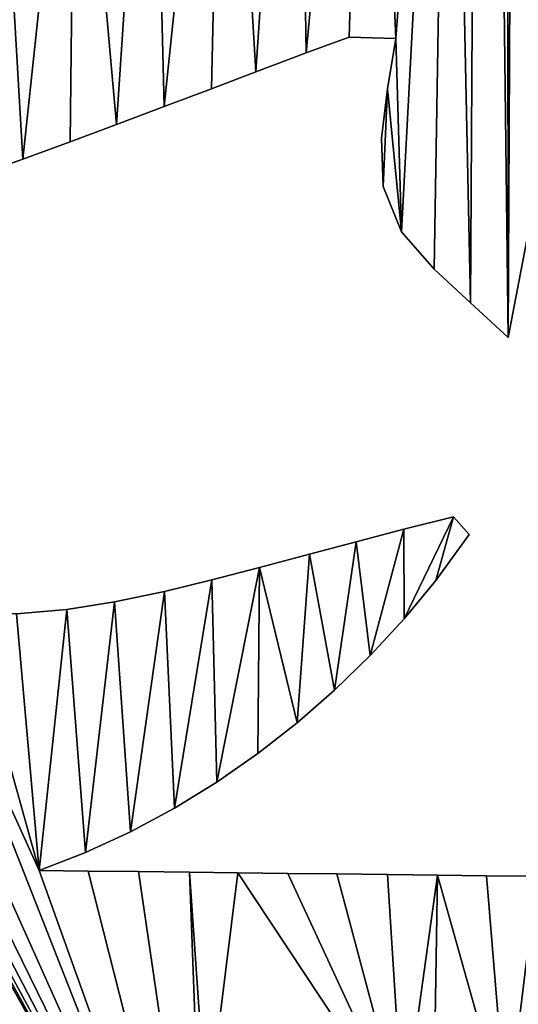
# Model space of a CAD drawing. Extents: x 9 to 1212, y 18 to 833.
# Tile 62 of 172: x 155 to 190, y 516 to 584. Entities that reach past the tile are written whole.
import ezdxf

# ---------------------------------------------------------------- set-up
doc = ezdxf.new("R2010")
doc.units = 0
doc.header["$MEASUREMENT"] = 0
doc.layers.get('0').update_dxf_attribs({"linetype": 'CONTINUOUS'})

# ---------------------------------------------------------------- blocks, each defined once
blk = doc.blocks.new('GRUPO_1')
for p, q in [((169.26679, 142.9244), (166.2775, 141.82478)), ((169.26679, 142.9244, 15), (166.2775, 141.82478, 15)), ((172.51022, 142.8269), (169.26679, 142.9244)), ((172.51022, 142.8269, 15), (169.26679, 142.9244, 15)), ((169.26679, 142.9244), (169.26679, 142.9244, 15)), ((171.92573, 139.32486), (172.51022, 142.8269)), ((171.92573, 139.32486, 15), (172.51022, 142.8269, 15)), ((172.51022, 142.8269), (172.51022, 142.8269, 15)), ((166.2775, 141.82478), (162.75891, 140.49927)), ((166.2775, 141.82478, 15), (162.75891, 140.49927, 15)), ((166.2775, 141.82478), (166.2775, 141.82478, 15)), ((162.75891, 140.49927), (159.67428, 139.32884)), ((162.75891, 140.49927, 15), (159.67428, 139.32884, 15)), ((162.75891, 140.49927), (162.75891, 140.49927, 15)), ((159.67428, 139.32884), (156.37923, 138.08014)), ((159.67428, 139.32884, 15), (156.37923, 138.08014, 15)), ((159.67428, 139.32884), (159.67428, 139.32884, 15)), ((171.52466, 135.89301), (171.92573, 139.32486)), ((171.52466, 135.89301, 15), (171.92573, 139.32486, 15)), ((171.92573, 139.32486), (171.92573, 139.32486, 15)), ((156.37923, 138.08014), (153.0644, 136.83242)), ((156.37923, 138.08014, 15), (153.0644, 136.83242, 15)), ((156.37923, 138.08014), (156.37923, 138.08014, 15)), ((153.0644, 136.83242), (149.82901, 135.62826)), ((153.0644, 136.83242, 15), (149.82901, 135.62826, 15)), ((153.0644, 136.83242), (153.0644, 136.83242, 15)), ((171.62488, 132.52112), (171.52466, 135.89301)), ((171.62488, 132.52112, 15), (171.52466, 135.89301, 15)), ((171.52466, 135.89301), (171.52466, 135.89301, 15)), ((149.82901, 135.62826), (146.54638, 134.4256)), ((149.82901, 135.62826, 15), (146.54638, 134.4256, 15)), ((149.82901, 135.62826), (149.82901, 135.62826, 15)), ((146.54638, 134.4256), (143.22647, 133.23474)), ((146.54638, 134.4256, 15), (143.22647, 133.23474, 15)), ((146.54638, 134.4256), (146.54638, 134.4256, 15)), ((172.90734, 129.37374), (171.62488, 132.52112)), ((172.90734, 129.37374, 15), (171.62488, 132.52112, 15)), ((171.62488, 132.52112), (171.62488, 132.52112, 15)), ((175.19114, 126.7806), (172.90734, 129.37374)), ((175.19114, 126.7806, 15), (172.90734, 129.37374, 15)), ((172.90734, 129.37374), (172.90734, 129.37374, 15)), ((181.74711, 129.38208), (180.34302, 122.00268)), ((181.74711, 129.38208, 15), (180.34302, 122.00268, 15)), ((177.71484, 124.43035), (175.19114, 126.7806)), ((177.71484, 124.43035, 15), (175.19114, 126.7806, 15)), ((175.19114, 126.7806), (175.19114, 126.7806, 15)), ((180.34302, 122.00268), (177.71484, 124.43035)), ((180.34302, 122.00268, 15), (177.71484, 124.43035, 15)), ((177.71484, 124.43035), (177.71484, 124.43035, 15)), ((180.34302, 122.00268), (180.34302, 122.00268, 15)), ((173.07094, 108.66798), (176.52794, 109.53488)), ((173.07094, 108.66798, 15), (176.52794, 109.53488, 15)), ((176.52794, 109.53488), (177.61719, 108.29366)), ((176.52794, 109.53488, 15), (177.61719, 108.29366, 15)), ((176.52794, 109.53488), (176.52794, 109.53488, 15)), ((169.75445, 107.80114), (173.07094, 108.66798)), ((169.75445, 107.80114, 15), (173.07094, 108.66798, 15)), ((173.07094, 108.66798), (173.07094, 108.66798, 15)), ((177.61719, 108.29366), (175.29308, 105.10261)), ((177.61719, 108.29366, 15), (175.29308, 105.10261, 15)), ((177.61719, 108.29366), (177.61719, 108.29366, 15)), ((166.51437, 106.93536), (169.75445, 107.80114)), ((166.51437, 106.93536, 15), (169.75445, 107.80114, 15)), ((169.75445, 107.80114), (169.75445, 107.80114, 15)), ((163.03333, 106.00522), (166.51437, 106.93536)), ((163.03333, 106.00522, 15), (166.51437, 106.93536, 15)), ((166.51437, 106.93536), (166.51437, 106.93536, 15)), ((159.71228, 105.14413), (163.03333, 106.00522)), ((159.71228, 105.14413, 15), (163.03333, 106.00522, 15)), ((163.03333, 106.00522), (163.03333, 106.00522, 15)), ((156.41328, 104.34746), (159.71228, 105.14413)), ((156.41328, 104.34746, 15), (159.71228, 105.14413, 15)), ((159.71228, 105.14413), (159.71228, 105.14413, 15)), ((175.29308, 105.10261), (173.08637, 102.42995)), ((175.29308, 105.10261, 15), (173.08637, 102.42995, 15)), ((175.29308, 105.10261), (175.29308, 105.10261, 15)), ((152.92365, 103.61539), (156.41328, 104.34746)), ((152.92365, 103.61539, 15), (156.41328, 104.34746, 15)), ((156.41328, 104.34746), (156.41328, 104.34746, 15)), ((149.61153, 103.08346), (152.92365, 103.61539)), ((149.61153, 103.08346, 15), (152.92365, 103.61539, 15)), ((152.92365, 103.61539), (152.92365, 103.61539, 15)), ((146.0965, 102.77331), (149.61153, 103.08346)), ((146.0965, 102.77331, 15), (149.61153, 103.08346, 15)), ((149.61153, 103.08346), (149.61153, 103.08346, 15)), ((173.08637, 102.42995), (170.73406, 99.88238)), ((173.08637, 102.42995, 15), (170.73406, 99.88238, 15)), ((173.08637, 102.42995), (173.08637, 102.42995, 15)), ((170.73406, 99.88238), (168.24715, 97.4675)), ((170.73406, 99.88238, 15), (168.24715, 97.4675, 15)), ((170.73406, 99.88238), (170.73406, 99.88238, 15)), ((168.24715, 97.4675), (165.63454, 95.19177)), ((168.24715, 97.4675, 15), (165.63454, 95.19177, 15)), ((168.24715, 97.4675), (168.24715, 97.4675, 15)), ((165.63454, 95.19177), (162.89792, 93.05764)), ((165.63454, 95.19177, 15), (162.89792, 93.05764, 15)), ((165.63454, 95.19177), (165.63454, 95.19177, 15)), ((162.89792, 93.05764), (160.05247, 91.07988)), ((162.89792, 93.05764, 15), (160.05247, 91.07988, 15)), ((162.89792, 93.05764), (162.89792, 93.05764, 15)), ((160.05247, 91.07988), (157.10299, 89.26621)), ((160.05247, 91.07988, 15), (157.10299, 89.26621, 15)), ((160.05247, 91.07988), (160.05247, 91.07988, 15)), ((157.10299, 89.26621), (154.04366, 87.62147)), ((157.10299, 89.26621, 15), (154.04366, 87.62147, 15)), ((157.10299, 89.26621), (157.10299, 89.26621, 15)), ((154.04366, 87.62147), (150.89747, 86.16841)), ((154.04366, 87.62147, 15), (150.89747, 86.16841, 15)), ((154.04366, 87.62147), (154.04366, 87.62147, 15)), ((150.89747, 86.16841), (147.67486, 84.92265)), ((150.89747, 86.16841, 15), (147.67486, 84.92265, 15)), ((150.89747, 86.16841), (150.89747, 86.16841, 15)), ((147.67486, 84.92265), (151.08987, 84.88297)), ((147.67486, 84.92265, 15), (151.08987, 84.88297, 15)), ((147.67486, 84.92265), (147.67486, 84.92265, 15)), ((151.08987, 84.88297), (154.60668, 84.84234)), ((151.08987, 84.88297, 15), (154.60668, 84.84234, 15)), ((151.08987, 84.88297), (151.08987, 84.88297, 15)), ((154.60668, 84.84234), (158.13792, 84.80153)), ((154.60668, 84.84234, 15), (158.13792, 84.80153, 15)), ((154.60668, 84.84234), (154.60668, 84.84234, 15)), ((158.13792, 84.80153), (161.51398, 84.76204)), ((158.13792, 84.80153, 15), (161.51398, 84.76204, 15)), ((158.13792, 84.80153), (158.13792, 84.80153, 15)), ((161.51398, 84.76204), (165.00319, 84.7211)), ((161.51398, 84.76204, 15), (165.00319, 84.7211, 15)), ((161.51398, 84.76204), (161.51398, 84.76204, 15)), ((165.00319, 84.7211), (168.41324, 84.68109)), ((165.00319, 84.7211, 15), (168.41324, 84.68109, 15)), ((165.00319, 84.7211), (165.00319, 84.7211, 15)), ((168.41324, 84.68109), (171.92472, 84.63987)), ((168.41324, 84.68109, 15), (171.92472, 84.63987, 15)), ((168.41324, 84.68109), (168.41324, 84.68109, 15)), ((171.92472, 84.63987), (175.41063, 84.59894)), ((171.92472, 84.63987, 15), (175.41063, 84.59894, 15)), ((171.92472, 84.63987), (171.92472, 84.63987, 15)), ((175.41063, 84.59894), (178.8267, 84.55882)), ((175.41063, 84.59894, 15), (178.8267, 84.55882, 15)), ((175.41063, 84.59894), (175.41063, 84.59894, 15)), ((178.8267, 84.55882), (182.34426, 84.51751)), ((178.8267, 84.55882, 15), (182.34426, 84.51751, 15)), ((178.8267, 84.55882), (178.8267, 84.55882, 15))]:
    blk.add_line(p, q)
mesh = blk.add_polyface()
corners = [(170.59167, 248.96475, 15), (176.27, 199.64758, 15), (172.37825, 250.27869, 15), (173.65264, 263.95509, 15), (176.06335, 266.40791, 15), (178.57519, 268.71566, 15), (176.27, 192.71072, 15), (180.34302, 122.00268, 15), (180.22243, 270.24241, 15), (181.03183, 267.1548, 15), (181.74711, 129.38208, 15), (181.90859, 262.17392, 15), (182.58126, 133.13282, 15), (182.968, 257.76059, 15), (183.53429, 136.5082, 15), (184.1971, 253.89999, 15), (184.33914, 220.22882, 15), (185.58643, 250.56473, 15), (184.33914, 172.12948, 15), (186.70312, 220.14966, 15), (187.12528, 247.73395, 15), (190.08019, 218.71852, 15), (188.99616, 245.15693, 15), (191.66515, 242.64933, 15), (193.34758, 217.7718, 15), (194.56642, 241.04565, 15), (196.71486, 217.34287, 15), (197.79187, 240.27073, 15), (200.15755, 217.48326, 15), (201.25182, 240.3435, 15), (203.55324, 218.05437, 15), (204.67516, 241.15015, 15), (206.86201, 218.81872, 15), (207.73783, 242.38864, 15), (210.20681, 219.63159, 15), (210.85347, 244.08304, 15), (213.63857, 220.40705, 15), (213.8085, 246.05297, 15), (216.91471, 221.05056, 15), (216.45127, 248.08996, 15), (186.495, 174.87467, 15), (186.495, 217.48363, 15), (188.84672, 177.3714, 15), (188.84672, 214.9869, 15), (191.34922, 179.77088, 15), (191.34922, 212.58742, 15), (193.92481, 182.11342, 15), (193.92481, 210.24488, 15), (196.50331, 184.42442, 15), (196.50331, 207.93388, 15), (199.07137, 205.58489, 15), (199.07137, 186.77341, 15), (201.56696, 203.16276, 15), (203.90539, 191.73069, 15), (203.90539, 200.62761, 15), (205.98594, 194.46706, 15), (205.98594, 197.89124, 15)]
mesh.append_faces([[corners[k] for k in face] for face in [(54, 55, 56)]], dxfattribs={"vtx0": -1})
mesh.append_faces([[corners[k] for k in face] for face in [(0, 1, 2), (3, 1, 4), (4, 1, 5), (5, 7, 8), (8, 7, 9), (9, 10, 11), (11, 12, 13), (13, 14, 15), (15, 16, 17), (17, 19, 20), (20, 21, 22), (22, 21, 23), (23, 24, 25), (25, 26, 27), (27, 28, 29), (29, 30, 31), (31, 32, 33), (33, 34, 35), (35, 36, 37), (37, 38, 39), (16, 40, 41), (41, 42, 43), (43, 44, 45), (45, 46, 47), (47, 48, 49), (49, 48, 50), (50, 51, 52), (52, 53, 54)]], dxfattribs={"vtx0": -1, "vtx1": -1})
mesh.append_faces([[corners[k] for k in face] for face in [(2, 1, 3), (16, 15, 18)]], dxfattribs={"vtx0": -1, "vtx1": -1, "vtx2": -1})
mesh.append_faces([[corners[k] for k in face] for face in [(5, 1, 6), (17, 16, 19), (20, 19, 21), (23, 21, 24), (25, 24, 26), (27, 26, 28), (29, 28, 30), (31, 30, 32), (33, 32, 34), (35, 34, 36), (37, 36, 38), (54, 53, 55)]], dxfattribs={"vtx0": -1, "vtx2": -1})
mesh = blk.add_polyface()
corners = [(185.58643, 250.56473), (184.33914, 220.22882), (184.1971, 253.89999), (186.70312, 220.14966), (187.12528, 247.73395), (190.08019, 218.71852), (188.99616, 245.15693), (191.66515, 242.64933), (193.34758, 217.7718), (194.56642, 241.04565), (196.71486, 217.34287), (197.79187, 240.27073), (200.15755, 217.48326), (201.25182, 240.3435), (203.55324, 218.05437), (204.67516, 241.15015), (206.86201, 218.81872), (207.73783, 242.38864), (210.20681, 219.63159), (210.85347, 244.08304), (213.63857, 220.40705), (213.8085, 246.05297), (216.91471, 221.05056), (216.45127, 248.08996), (219.08867, 250.36658), (176.27, 199.64758), (172.37825, 250.27869), (173.65264, 263.95509), (176.06335, 266.40791), (178.57519, 268.71566), (176.27, 192.71072), (180.34302, 122.00268), (180.22243, 270.24241), (181.03183, 267.1548), (181.74711, 129.38208), (181.90859, 262.17392), (182.58126, 133.13282), (182.968, 257.76059), (183.53429, 136.5082), (184.33914, 172.12948), (186.495, 217.48363), (186.495, 174.87467), (188.84672, 214.9869), (191.34922, 179.77088), (191.34922, 212.58742), (193.92481, 182.11342), (193.92481, 210.24488), (196.50331, 207.93388), (196.50331, 184.42442), (199.07137, 205.58489), (199.07137, 186.77341), (201.56696, 203.16276), (203.90539, 191.73069), (203.90539, 200.62761), (205.98594, 194.46706), (205.98594, 197.89124)]
mesh.append_faces([[corners[k] for k in face] for face in [(54, 53, 55)]], dxfattribs={"vtx0": -1})
mesh.append_faces([[corners[k] for k in face] for face in [(0, 1, 2), (1, 0, 3), (3, 4, 5), (5, 7, 8), (8, 9, 10), (10, 11, 12), (12, 13, 14), (14, 15, 16), (16, 17, 18), (18, 19, 20), (20, 21, 22), (25, 29, 30), (40, 39, 1), (52, 53, 54)]], dxfattribs={"vtx0": -1, "vtx1": -1})
mesh.append_faces([[corners[k] for k in face] for face in [(25, 26, 27), (39, 2, 1)]], dxfattribs={"vtx0": -1, "vtx1": -1, "vtx2": -1})
mesh.append_faces([[corners[k] for k in face] for face in [(3, 0, 4), (5, 4, 6), (5, 6, 7), (8, 7, 9), (10, 9, 11), (12, 11, 13), (14, 13, 15), (16, 15, 17), (18, 17, 19), (20, 19, 21), (22, 21, 23), (22, 23, 24), (25, 27, 28), (25, 28, 29), (31, 29, 32), (31, 32, 33), (34, 33, 35), (36, 35, 37), (38, 37, 2), (41, 40, 42), (43, 42, 44), (45, 44, 46), (45, 46, 47), (48, 47, 49), (50, 49, 51), (52, 51, 53)]], dxfattribs={"vtx0": -1, "vtx2": -1})
mesh = blk.add_polyface()
corners = [(176.27, 192.71072), (178.57519, 268.71566), (177.71484, 124.43035), (180.34302, 122.00268), (181.03183, 267.1548), (181.74711, 129.38208), (181.90859, 262.17392), (182.58126, 133.13282), (182.968, 257.76059), (183.53429, 136.5082), (184.1971, 253.89999), (184.33914, 172.12948), (184.60015, 139.51964), (186.70312, 172.20864), (185.84347, 142.32125), (187.81534, 145.67024), (190.08019, 173.63978), (189.99589, 148.27948), (192.46529, 150.25261), (193.34758, 174.5865), (195.68837, 151.68819), (196.71486, 175.01543), (199.13225, 152.15841), (200.15755, 174.87504), (202.42432, 151.81348), (203.55324, 174.30393), (205.75475, 150.82335), (206.86201, 173.53958), (209.05748, 149.30248), (210.20681, 172.72671), (211.89102, 147.6221), (213.63857, 171.95125), (214.74416, 145.61291), (216.91471, 171.30774), (186.495, 217.48363), (186.495, 174.87467), (188.84672, 214.9869), (188.84672, 177.3714), (191.34922, 179.77088), (191.34922, 212.58742), (193.92481, 182.11342), (196.50331, 207.93388), (196.50331, 184.42442), (199.07137, 205.58489), (199.07137, 186.77341), (201.56696, 203.16276), (201.56696, 189.19554), (203.90539, 191.73069), (172.51022, 142.8269), (170.58028, 187.48834), (172.90734, 129.37374), (175.19114, 126.7806), (173.08637, 102.42995), (173.07094, 108.66798), (176.52794, 109.53488), (175.29308, 105.10261), (177.61719, 108.29366)]
mesh.append_faces([[corners[k] for k in face] for face in [(55, 54, 56)]], dxfattribs={"vtx0": -1})
mesh.append_faces([[corners[k] for k in face] for face in [(2, 1, 3), (3, 4, 5), (5, 6, 7), (7, 8, 9), (9, 11, 12), (12, 13, 14), (14, 13, 15), (15, 16, 17), (17, 16, 18), (18, 19, 20), (20, 21, 22), (22, 23, 24), (24, 25, 26), (26, 27, 28), (28, 29, 30), (30, 31, 32), (11, 34, 35), (35, 36, 37), (37, 36, 38), (38, 39, 40), (40, 41, 42), (42, 43, 44), (44, 45, 46), (46, 45, 47), (50, 0, 51), (51, 0, 2), (52, 54, 55)]], dxfattribs={"vtx0": -1, "vtx1": -1})
mesh.append_faces([[corners[k] for k in face] for face in [(0, 1, 2), (9, 10, 11), (48, 0, 50)]], dxfattribs={"vtx0": -1, "vtx1": -1, "vtx2": -1})
mesh.append_faces([[corners[k] for k in face] for face in [(12, 11, 13), (15, 13, 16), (18, 16, 19), (20, 19, 21), (22, 21, 23), (24, 23, 25), (26, 25, 27), (28, 27, 29), (30, 29, 31), (32, 31, 33), (48, 49, 0), (52, 53, 54)]], dxfattribs={"vtx0": -1, "vtx2": -1})
mesh = blk.add_polyface()
corners = [(178.57519, 268.71566, 15), (176.27, 192.71072, 15), (177.71484, 124.43035, 15), (180.34302, 122.00268, 15), (181.03183, 267.1548, 15), (181.74711, 129.38208, 15), (181.90859, 262.17392, 15), (182.58126, 133.13282, 15), (182.968, 257.76059, 15), (183.53429, 136.5082, 15), (184.1971, 253.89999, 15), (184.33914, 172.12948, 15), (184.60015, 139.51964, 15), (186.70312, 172.20864, 15), (185.84347, 142.32125, 15), (187.81534, 145.67024, 15), (190.08019, 173.63978, 15), (189.99589, 148.27948, 15), (192.46529, 150.25261, 15), (193.34758, 174.5865, 15), (195.68837, 151.68819, 15), (196.71486, 175.01543, 15), (199.13225, 152.15841, 15), (200.15755, 174.87504, 15), (202.42432, 151.81348, 15), (203.55324, 174.30393, 15), (205.75475, 150.82335, 15), (206.86201, 173.53958, 15), (209.05748, 149.30248, 15), (210.20681, 172.72671, 15), (211.89102, 147.6221, 15), (213.63857, 171.95125, 15), (214.74416, 145.61291, 15), (216.91471, 171.30774, 15), (170.58028, 187.48834, 15), (172.51022, 142.8269, 15), (172.90734, 129.37374, 15), (175.19114, 126.7806, 15), (173.07094, 108.66798, 15), (173.08637, 102.42995, 15), (176.52794, 109.53488, 15), (175.29308, 105.10261, 15), (177.61719, 108.29366, 15), (186.495, 174.87467, 15), (184.33914, 220.22882, 15), (186.495, 217.48363, 15), (188.84672, 177.3714, 15), (188.84672, 214.9869, 15), (191.34922, 179.77088, 15), (191.34922, 212.58742, 15), (193.92481, 182.11342, 15), (193.92481, 210.24488, 15), (196.50331, 184.42442, 15), (199.07137, 205.58489, 15), (199.07137, 186.77341, 15), (201.56696, 203.16276, 15), (201.56696, 189.19554, 15), (203.90539, 191.73069, 15)]
mesh.append_faces([[corners[k] for k in face] for face in [(40, 41, 42)]], dxfattribs={"vtx0": -1})
mesh.append_faces([[corners[k] for k in face] for face in [(11, 12, 13), (13, 15, 16), (16, 18, 19), (19, 20, 21), (21, 22, 23), (23, 24, 25), (25, 26, 27), (27, 28, 29), (29, 30, 31), (31, 32, 33), (34, 35, 1), (38, 39, 40), (43, 44, 11)]], dxfattribs={"vtx0": -1, "vtx1": -1})
mesh.append_faces([[corners[k] for k in face] for face in [(0, 1, 2), (10, 9, 11), (1, 35, 36)]], dxfattribs={"vtx0": -1, "vtx1": -1, "vtx2": -1})
mesh.append_faces([[corners[k] for k in face] for face in [(0, 2, 3), (4, 3, 5), (6, 5, 7), (8, 7, 9), (11, 9, 12), (13, 12, 14), (13, 14, 15), (16, 15, 17), (16, 17, 18), (19, 18, 20), (21, 20, 22), (23, 22, 24), (25, 24, 26), (27, 26, 28), (29, 28, 30), (31, 30, 32), (1, 36, 37), (1, 37, 2), (40, 39, 41), (45, 43, 46), (47, 46, 48), (49, 48, 50), (51, 50, 52), (53, 52, 54), (55, 54, 56), (55, 56, 57)]], dxfattribs={"vtx0": -1, "vtx2": -1})
mesh = blk.add_polyface()
corners = [(122.02548, 119.57643), (120.05183, 85.24531), (120.2545, 123.14553), (107.55164, 96.29721), (106.31219, 151.18495), (113.07248, 151.918), (109.56855, 93.57135), (111.84318, 91.05992), (114.37298, 88.80676), (119.92907, 153.23617), (118.48986, 127.13727), (119.51083, 127.18387), (123.1199, 127.34058), (126.45648, 155.13494), (126.53039, 128.02543), (132.8869, 157.72816), (129.94555, 128.91766), (133.24382, 129.89403), (138.95876, 160.92195), (136.69874, 130.99785), (139.92387, 132.08265), (144.75221, 164.68649), (143.22647, 133.23474), (146.54638, 134.4256), (150.21327, 168.85518), (149.82901, 135.62826), (153.0644, 136.83242), (155.50919, 173.38448), (156.37923, 138.08014), (160.54398, 178.00069), (159.67428, 139.32884), (162.75891, 140.49927), (165.61259, 182.79449), (166.2775, 141.82478), (170.58028, 187.48834), (169.26679, 142.9244), (172.51022, 142.8269), (171.92573, 139.32486), (171.62488, 132.52112), (171.52466, 135.89301), (172.90734, 129.37374), (110.68668, 171.38281), (104.92375, 178.83089), (111.58886, 176.93791), (117.73115, 172.07896), (119.17405, 173.59014), (124.27098, 170.87696), (168.24715, 97.4675), (166.51437, 106.93536), (169.75445, 107.80114), (170.73406, 99.88238), (173.07094, 108.66798)]
mesh.append_faces([[corners[k] for k in face] for face in [(37, 38, 39), (44, 45, 46)]], dxfattribs={"vtx0": -1})
mesh.append_faces([[corners[k] for k in face] for face in [(0, 1, 2), (3, 5, 6), (6, 5, 7), (7, 5, 8), (10, 9, 11), (11, 9, 12), (12, 13, 14), (14, 15, 16), (16, 15, 17), (17, 18, 19), (19, 18, 20), (20, 21, 22), (22, 21, 23), (23, 24, 25), (25, 24, 26), (26, 27, 28), (28, 29, 30), (30, 29, 31), (31, 32, 33), (33, 34, 35), (35, 34, 36), (38, 37, 40), (41, 43, 44)]], dxfattribs={"vtx0": -1, "vtx1": -1})
mesh.append_faces([[corners[k] for k in face] for face in [(8, 9, 10)]], dxfattribs={"vtx0": -1, "vtx1": -1, "vtx2": -1})
mesh.append_faces([[corners[k] for k in face] for face in [(3, 4, 5), (8, 5, 9), (12, 9, 13), (14, 13, 15), (17, 15, 18), (20, 18, 21), (23, 21, 24), (26, 24, 27), (28, 27, 29), (31, 29, 32), (33, 32, 34), (40, 37, 36), (41, 42, 43), (44, 43, 45), (1, 10, 2), (47, 48, 49), (50, 49, 51)]], dxfattribs={"vtx0": -1, "vtx2": -1})
mesh = blk.add_polyface()
corners = [(118.48986, 127.13727, 15), (120.05183, 85.24531, 15), (120.2545, 123.14553, 15), (171.62488, 132.52112, 15), (171.92573, 139.32486, 15), (171.52466, 135.89301, 15), (172.90734, 129.37374, 15), (172.51022, 142.8269, 15), (106.31219, 151.18495, 15), (107.55164, 96.29721, 15), (113.07248, 151.918, 15), (109.56855, 93.57135, 15), (111.84318, 91.05992, 15), (114.37298, 88.80676, 15), (119.92907, 153.23617, 15), (119.51083, 127.18387, 15), (123.1199, 127.34058, 15), (126.45648, 155.13494, 15), (126.53039, 128.02543, 15), (132.8869, 157.72816, 15), (129.94555, 128.91766, 15), (133.24382, 129.89403, 15), (138.95876, 160.92195, 15), (136.69874, 130.99785, 15), (139.92387, 132.08265, 15), (144.75221, 164.68649, 15), (143.22647, 133.23474, 15), (146.54638, 134.4256, 15), (150.21327, 168.85518, 15), (149.82901, 135.62826, 15), (153.0644, 136.83242, 15), (155.50919, 173.38448, 15), (156.37923, 138.08014, 15), (160.54398, 178.00069, 15), (159.67428, 139.32884, 15), (162.75891, 140.49927, 15), (165.61259, 182.79449, 15), (166.2775, 141.82478, 15), (170.58028, 187.48834, 15), (169.26679, 142.9244, 15), (166.51437, 106.93536, 15), (168.24715, 97.4675, 15), (169.75445, 107.80114, 15), (170.73406, 99.88238, 15), (173.07094, 108.66798, 15), (122.02548, 119.57643, 15), (104.92375, 178.83089, 15), (110.68668, 171.38281, 15), (111.58886, 176.93791, 15), (117.73115, 172.07896, 15), (119.17405, 173.59014, 15), (124.27098, 170.87696, 15)]
mesh.append_faces([[corners[k] for k in face] for face in [(3, 4, 5), (50, 49, 51)]], dxfattribs={"vtx0": -1})
mesh.append_faces([[corners[k] for k in face] for face in [(0, 1, 2), (4, 6, 7), (8, 9, 10), (10, 13, 14), (14, 16, 17), (17, 18, 19), (19, 21, 22), (22, 24, 25), (25, 27, 28), (28, 30, 31), (31, 32, 33), (33, 35, 36), (36, 37, 38), (40, 41, 42), (42, 43, 44), (46, 47, 48), (48, 49, 50)]], dxfattribs={"vtx0": -1, "vtx1": -1})
mesh.append_faces([[corners[k] for k in face] for face in [(14, 13, 0)]], dxfattribs={"vtx0": -1, "vtx1": -1, "vtx2": -1})
mesh.append_faces([[corners[k] for k in face] for face in [(4, 3, 6), (10, 9, 11), (10, 11, 12), (10, 12, 13), (14, 0, 15), (14, 15, 16), (17, 16, 18), (19, 18, 20), (19, 20, 21), (22, 21, 23), (22, 23, 24), (25, 24, 26), (25, 26, 27), (28, 27, 29), (28, 29, 30), (31, 30, 32), (33, 32, 34), (33, 34, 35), (36, 35, 37), (38, 37, 39), (38, 39, 7), (1, 45, 2), (48, 47, 49)]], dxfattribs={"vtx0": -1, "vtx2": -1})
mesh = blk.add_polyface()
corners = [(169.26679, 142.9244, 15), (166.2775, 141.82478), (169.26679, 142.9244), (166.2775, 141.82478, 15)]
mesh.append_faces([[corners[k] for k in face] for face in [(0, 1, 2), (1, 0, 3)]], dxfattribs={"vtx0": -1})
mesh = blk.add_polyface()
corners = [(172.51022, 142.8269, 15), (169.26679, 142.9244), (172.51022, 142.8269), (169.26679, 142.9244, 15)]
mesh.append_faces([[corners[k] for k in face] for face in [(0, 1, 2), (1, 0, 3)]], dxfattribs={"vtx0": -1})
mesh = blk.add_polyface()
corners = [(172.51022, 142.8269, 15), (171.92573, 139.32486), (171.92573, 139.32486, 15), (172.51022, 142.8269)]
mesh.append_faces([[corners[k] for k in face] for face in [(0, 1, 2), (1, 0, 3)]], dxfattribs={"vtx0": -1})
mesh = blk.add_polyface()
corners = [(166.2775, 141.82478, 15), (162.75891, 140.49927), (166.2775, 141.82478), (162.75891, 140.49927, 15)]
mesh.append_faces([[corners[k] for k in face] for face in [(0, 1, 2), (1, 0, 3)]], dxfattribs={"vtx0": -1})
mesh = blk.add_polyface()
corners = [(162.75891, 140.49927, 15), (159.67428, 139.32884), (162.75891, 140.49927), (159.67428, 139.32884, 15)]
mesh.append_faces([[corners[k] for k in face] for face in [(0, 1, 2), (1, 0, 3)]], dxfattribs={"vtx0": -1})
mesh = blk.add_polyface()
corners = [(159.67428, 139.32884, 15), (156.37923, 138.08014), (159.67428, 139.32884), (156.37923, 138.08014, 15)]
mesh.append_faces([[corners[k] for k in face] for face in [(0, 1, 2), (1, 0, 3)]], dxfattribs={"vtx0": -1})
mesh = blk.add_polyface()
corners = [(171.92573, 139.32486, 15), (171.52466, 135.89301), (171.52466, 135.89301, 15), (171.92573, 139.32486)]
mesh.append_faces([[corners[k] for k in face] for face in [(0, 1, 2), (1, 0, 3)]], dxfattribs={"vtx0": -1})
mesh = blk.add_polyface()
corners = [(156.37923, 138.08014, 15), (153.0644, 136.83242), (156.37923, 138.08014), (153.0644, 136.83242, 15)]
mesh.append_faces([[corners[k] for k in face] for face in [(0, 1, 2), (1, 0, 3)]], dxfattribs={"vtx0": -1})
mesh = blk.add_polyface()
corners = [(153.0644, 136.83242, 15), (149.82901, 135.62826), (153.0644, 136.83242), (149.82901, 135.62826, 15)]
mesh.append_faces([[corners[k] for k in face] for face in [(0, 1, 2), (1, 0, 3)]], dxfattribs={"vtx0": -1})
mesh = blk.add_polyface()
corners = [(171.52466, 135.89301, 15), (171.62488, 132.52112), (171.62488, 132.52112, 15), (171.52466, 135.89301)]
mesh.append_faces([[corners[k] for k in face] for face in [(0, 1, 2), (1, 0, 3)]], dxfattribs={"vtx0": -1})
mesh = blk.add_polyface()
corners = [(149.82901, 135.62826, 15), (146.54638, 134.4256), (149.82901, 135.62826), (146.54638, 134.4256, 15)]
mesh.append_faces([[corners[k] for k in face] for face in [(0, 1, 2), (1, 0, 3)]], dxfattribs={"vtx0": -1})
mesh = blk.add_polyface()
corners = [(146.54638, 134.4256, 15), (143.22647, 133.23474), (146.54638, 134.4256), (143.22647, 133.23474, 15)]
mesh.append_faces([[corners[k] for k in face] for face in [(0, 1, 2), (1, 0, 3)]], dxfattribs={"vtx0": -1})
mesh = blk.add_polyface()
corners = [(171.62488, 132.52112, 15), (172.90734, 129.37374), (172.90734, 129.37374, 15), (171.62488, 132.52112)]
mesh.append_faces([[corners[k] for k in face] for face in [(0, 1, 2), (1, 0, 3)]], dxfattribs={"vtx0": -1})
mesh = blk.add_polyface()
corners = [(172.90734, 129.37374, 15), (175.19114, 126.7806), (175.19114, 126.7806, 15), (172.90734, 129.37374)]
mesh.append_faces([[corners[k] for k in face] for face in [(0, 1, 2), (1, 0, 3)]], dxfattribs={"vtx0": -1})
mesh = blk.add_polyface()
corners = [(181.74711, 129.38208), (180.34302, 122.00268, 15), (180.34302, 122.00268), (181.74711, 129.38208, 15)]
mesh.append_faces([[corners[k] for k in face] for face in [(0, 1, 2), (1, 0, 3)]], dxfattribs={"vtx0": -1})
mesh = blk.add_polyface()
corners = [(109.35373, 67.39067), (109.34974, 52.39067), (109.33686, 67.24015), (159.34974, 52.37739), (109.85432, 85.3637), (113.29948, 85.32348), (116.63034, 85.28484), (120.05183, 85.24531), (122.02548, 119.57643), (123.8908, 116.27656), (125.88547, 113.24508), (127.91341, 110.656), (130.32817, 108.16495), (133.0582, 106.03483), (136.00654, 104.43147), (139.29311, 103.3419), (147.67486, 84.92265), (142.67538, 102.82449), (146.0965, 102.77331), (151.08987, 84.88297), (154.60668, 84.84234), (158.13792, 84.80153), (159.35373, 67.37739), (161.51398, 84.76204), (173.01876, 67.39313), (165.00319, 84.7211), (168.41324, 84.68109), (171.92472, 84.63987), (114.37298, 88.80676), (118.48986, 127.13727), (117.14178, 86.85482), (149.61153, 103.08346), (150.89747, 86.16841), (152.92365, 103.61539), (154.04366, 87.62147), (156.41328, 104.34746), (157.10299, 89.26621), (159.71228, 105.14413), (160.05247, 91.07988), (163.03333, 106.00522), (162.89792, 93.05764), (165.63454, 95.19177), (166.51437, 106.93536), (168.24715, 97.4675), (169.75445, 107.80114), (170.73406, 99.88238), (106.45631, 85.40337)]
mesh.append_faces([[corners[k] for k in face] for face in [(0, 1, 2)]], dxfattribs={"vtx0": -1})
mesh.append_faces([[corners[k] for k in face] for face in [(1, 0, 3), (3, 21, 22), (22, 23, 24), (28, 29, 30), (31, 16, 18), (16, 31, 32), (32, 33, 34), (34, 35, 36), (36, 37, 38), (38, 39, 40), (40, 39, 41), (41, 42, 43), (43, 44, 45)]], dxfattribs={"vtx0": -1, "vtx1": -1})
mesh.append_faces([[corners[k] for k in face] for face in [(3, 0, 4), (3, 7, 8), (3, 15, 16)]], dxfattribs={"vtx0": -1, "vtx1": -1, "vtx2": -1})
mesh.append_faces([[corners[k] for k in face] for face in [(3, 4, 5), (3, 5, 6), (3, 6, 7), (3, 8, 9), (3, 9, 10), (3, 10, 11), (3, 11, 12), (3, 12, 13), (3, 13, 14), (3, 14, 15), (16, 15, 17), (16, 17, 18), (3, 16, 19), (3, 19, 20), (3, 20, 21), (22, 21, 23), (24, 23, 25), (24, 25, 26), (24, 26, 27), (29, 7, 30), (32, 31, 33), (34, 33, 35), (36, 35, 37), (38, 37, 39), (41, 39, 42), (0, 46, 4)]], dxfattribs={"vtx0": -1, "vtx2": -1})
mesh = blk.add_polyface()
corners = [(120.05183, 85.24531, 15), (118.48986, 127.13727, 15), (117.14178, 86.85482, 15), (114.37298, 88.80676, 15), (147.67486, 84.92265, 15), (149.61153, 103.08346, 15), (146.0965, 102.77331, 15), (150.89747, 86.16841, 15), (152.92365, 103.61539, 15), (154.04366, 87.62147, 15), (156.41328, 104.34746, 15), (157.10299, 89.26621, 15), (159.71228, 105.14413, 15), (160.05247, 91.07988, 15), (163.03333, 106.00522, 15), (162.89792, 93.05764, 15), (165.63454, 95.19177, 15), (166.51437, 106.93536, 15), (168.24715, 97.4675, 15), (169.75445, 107.80114, 15), (170.73406, 99.88238, 15), (109.34974, 52.39067, 15), (109.35373, 67.39067, 15), (109.33686, 67.24015, 15), (159.34974, 52.37739, 15), (109.85432, 85.3637, 15), (113.29948, 85.32348, 15), (116.63034, 85.28484, 15), (122.02548, 119.57643, 15), (123.8908, 116.27656, 15), (125.88547, 113.24508, 15), (127.91341, 110.656, 15), (130.32817, 108.16495, 15), (133.0582, 106.03483, 15), (136.00654, 104.43147, 15), (139.29311, 103.3419, 15), (142.67538, 102.82449, 15), (151.08987, 84.88297, 15), (154.60668, 84.84234, 15), (158.13792, 84.80153, 15), (159.35373, 67.37739, 15), (161.51398, 84.76204, 15), (173.01876, 67.39313, 15), (165.00319, 84.7211, 15), (168.41324, 84.68109, 15), (171.92472, 84.63987, 15), (106.45631, 85.40337, 15)]
mesh.append_faces([[corners[k] for k in face] for face in [(21, 22, 23)]], dxfattribs={"vtx0": -1})
mesh.append_faces([[corners[k] for k in face] for face in [(0, 1, 2), (5, 7, 8), (8, 9, 10), (10, 11, 12), (12, 13, 14), (14, 16, 17), (25, 24, 26), (26, 24, 27), (27, 24, 0), (28, 24, 29), (29, 24, 30), (30, 24, 31), (31, 24, 32), (32, 24, 33), (33, 24, 34), (34, 24, 35), (35, 4, 36), (36, 4, 6), (4, 24, 37), (37, 24, 38), (38, 24, 39), (39, 40, 41), (41, 42, 43), (43, 42, 44), (44, 42, 45), (46, 22, 25)]], dxfattribs={"vtx0": -1, "vtx1": -1})
mesh.append_faces([[corners[k] for k in face] for face in [(22, 24, 25), (0, 24, 28), (35, 24, 4)]], dxfattribs={"vtx0": -1, "vtx1": -1, "vtx2": -1})
mesh.append_faces([[corners[k] for k in face] for face in [(1, 3, 2), (4, 5, 6), (5, 4, 7), (8, 7, 9), (10, 9, 11), (12, 11, 13), (14, 13, 15), (14, 15, 16), (17, 16, 18), (19, 18, 20), (22, 21, 24), (39, 24, 40), (41, 40, 42)]], dxfattribs={"vtx0": -1, "vtx2": -1})
mesh = blk.add_polyface()
corners = [(177.71484, 124.43035, 15), (175.19114, 126.7806), (177.71484, 124.43035), (175.19114, 126.7806, 15)]
mesh.append_faces([[corners[k] for k in face] for face in [(0, 1, 2), (1, 0, 3)]], dxfattribs={"vtx0": -1})
mesh = blk.add_polyface()
corners = [(180.34302, 122.00268, 15), (177.71484, 124.43035), (180.34302, 122.00268), (177.71484, 124.43035, 15)]
mesh.append_faces([[corners[k] for k in face] for face in [(0, 1, 2), (1, 0, 3)]], dxfattribs={"vtx0": -1})
mesh = blk.add_polyface()
corners = [(173.07094, 108.66798, 15), (176.52794, 109.53488), (173.07094, 108.66798), (176.52794, 109.53488, 15)]
mesh.append_faces([[corners[k] for k in face] for face in [(0, 1, 2), (1, 0, 3)]], dxfattribs={"vtx0": -1})
mesh = blk.add_polyface()
corners = [(176.52794, 109.53488), (177.61719, 108.29366, 15), (177.61719, 108.29366), (176.52794, 109.53488, 15)]
mesh.append_faces([[corners[k] for k in face] for face in [(0, 1, 2), (1, 0, 3)]], dxfattribs={"vtx0": -1})
mesh = blk.add_polyface()
corners = [(169.75445, 107.80114, 15), (173.07094, 108.66798), (169.75445, 107.80114), (173.07094, 108.66798, 15)]
mesh.append_faces([[corners[k] for k in face] for face in [(0, 1, 2), (1, 0, 3)]], dxfattribs={"vtx0": -1})
mesh = blk.add_polyface()
corners = [(193.85334, 96.19946), (190.97571, 93.29472), (188.90023, 96.5541), (193.15403, 90.63405), (195.617, 88.1621), (197.28537, 95.92447), (198.3546, 86.08489), (200.71013, 95.86168), (201.4662, 84.56421), (204.03664, 96.56461), (202.06057, 67.46312), (205.85365, 67.46035), (206.88061, 98.39156), (205.85365, 52.79915), (208.99236, 84.20565), (215.60537, 52.79915), (210.60634, 84.18681), (212.19404, 84.16823), (213.78551, 84.14952), (215.42097, 84.13029), (209.24036, 100.87154), (210.51946, 84.60249), (211.40547, 103.6953), (212.0437, 85.11689), (213.70485, 106.36994), (213.56831, 85.72943), (215.01572, 86.38256), (216.2839, 108.7789), (216.45845, 87.0845), (173.01876, 67.39313), (171.92472, 84.63987), (175.41063, 84.59894), (175.14808, 67.39826), (180.24515, 67.41054), (178.8267, 84.55882), (182.34426, 84.51751), (186.82149, 67.42639), (185.74461, 84.47765), (189.24898, 84.43707), (187.50951, 67.42805), (194.75503, 67.44551), (192.7611, 84.39641), (196.16297, 84.35664), (199.67126, 84.31539), (170.73406, 99.88238), (173.07094, 108.66798), (173.08637, 102.42995)]
mesh.append_faces([[corners[k] for k in face] for face in [(0, 1, 2)]], dxfattribs={"vtx0": -1})
mesh.append_faces([[corners[k] for k in face] for face in [(1, 0, 3), (3, 0, 4), (4, 5, 6), (6, 7, 8), (10, 9, 11), (11, 12, 13), (13, 14, 15), (20, 14, 12), (14, 20, 21), (21, 22, 23), (23, 24, 25), (25, 24, 26), (26, 27, 28), (29, 31, 32), (32, 31, 33), (33, 35, 36), (36, 38, 39), (39, 38, 40), (40, 42, 10), (44, 45, 46)]], dxfattribs={"vtx0": -1, "vtx1": -1})
mesh.append_faces([[corners[k] for k in face] for face in [(8, 9, 10), (13, 12, 14)]], dxfattribs={"vtx0": -1, "vtx1": -1, "vtx2": -1})
mesh.append_faces([[corners[k] for k in face] for face in [(4, 0, 5), (6, 5, 7), (8, 7, 9), (11, 9, 12), (15, 14, 16), (15, 16, 17), (15, 17, 18), (15, 18, 19), (21, 20, 22), (23, 22, 24), (26, 24, 27), (29, 30, 31), (33, 31, 34), (33, 34, 35), (36, 35, 37), (36, 37, 38), (40, 38, 41), (40, 41, 42), (10, 42, 43), (10, 43, 8)]], dxfattribs={"vtx0": -1, "vtx2": -1})
mesh = blk.add_polyface()
corners = [(215.60537, 52.79915, 15), (205.85365, 67.46035, 15), (205.85365, 52.79915, 15), (208.99236, 84.20565, 15), (206.88061, 98.39156, 15), (210.60634, 84.18681, 15), (212.19404, 84.16823, 15), (213.78551, 84.14952, 15), (215.42097, 84.13029, 15), (173.07094, 108.66798, 15), (170.73406, 99.88238, 15), (173.08637, 102.42995, 15), (209.24036, 100.87154, 15), (210.51946, 84.60249, 15), (211.40547, 103.6953, 15), (212.0437, 85.11689, 15), (213.70485, 106.36994, 15), (213.56831, 85.72943, 15), (215.01572, 86.38256, 15), (216.2839, 108.7789, 15), (216.45845, 87.0845, 15), (171.92472, 84.63987, 15), (173.01876, 67.39313, 15), (175.41063, 84.59894, 15), (175.14808, 67.39826, 15), (180.24515, 67.41054, 15), (178.8267, 84.55882, 15), (182.34426, 84.51751, 15), (186.82149, 67.42639, 15), (185.74461, 84.47765, 15), (189.24898, 84.43707, 15), (187.50951, 67.42805, 15), (194.75503, 67.44551, 15), (192.7611, 84.39641, 15), (196.16297, 84.35664, 15), (202.06057, 67.46312, 15), (199.67126, 84.31539, 15), (201.4662, 84.56421, 15), (190.97571, 93.29472, 15), (193.85334, 96.19946, 15), (188.90023, 96.5541, 15), (193.15403, 90.63405, 15), (195.617, 88.1621, 15), (197.28537, 95.92447, 15), (198.3546, 86.08489, 15), (200.71013, 95.86168, 15), (204.03664, 96.56461, 15)]
mesh.append_faces([[corners[k] for k in face] for face in [(0, 1, 2), (38, 39, 40)]], dxfattribs={"vtx0": -1})
mesh.append_faces([[corners[k] for k in face] for face in [(3, 0, 5), (5, 0, 6), (6, 0, 7), (7, 0, 8), (12, 13, 14), (14, 15, 16), (16, 18, 19), (21, 22, 23), (23, 25, 26), (26, 25, 27), (27, 28, 29), (29, 28, 30), (30, 32, 33), (33, 32, 34), (34, 35, 36), (36, 35, 37), (39, 42, 43), (43, 44, 45), (45, 37, 46), (46, 1, 4)]], dxfattribs={"vtx0": -1, "vtx1": -1})
mesh.append_faces([[corners[k] for k in face] for face in [(1, 0, 3), (1, 3, 4), (46, 37, 35)]], dxfattribs={"vtx0": -1, "vtx1": -1, "vtx2": -1})
mesh.append_faces([[corners[k] for k in face] for face in [(9, 10, 11), (3, 12, 4), (12, 3, 13), (14, 13, 15), (16, 15, 17), (16, 17, 18), (19, 18, 20), (23, 22, 24), (23, 24, 25), (27, 25, 28), (30, 28, 31), (30, 31, 32), (34, 32, 35), (39, 38, 41), (39, 41, 42), (43, 42, 44), (45, 44, 37), (46, 35, 1)]], dxfattribs={"vtx0": -1, "vtx2": -1})
mesh = blk.add_polyface()
corners = [(177.61719, 108.29366), (175.29308, 105.10261, 15), (175.29308, 105.10261), (177.61719, 108.29366, 15)]
mesh.append_faces([[corners[k] for k in face] for face in [(0, 1, 2), (1, 0, 3)]], dxfattribs={"vtx0": -1})
mesh = blk.add_polyface()
corners = [(166.51437, 106.93536, 15), (169.75445, 107.80114), (166.51437, 106.93536), (169.75445, 107.80114, 15)]
mesh.append_faces([[corners[k] for k in face] for face in [(0, 1, 2), (1, 0, 3)]], dxfattribs={"vtx0": -1})
mesh = blk.add_polyface()
corners = [(163.03333, 106.00522, 15), (166.51437, 106.93536), (163.03333, 106.00522), (166.51437, 106.93536, 15)]
mesh.append_faces([[corners[k] for k in face] for face in [(0, 1, 2), (1, 0, 3)]], dxfattribs={"vtx0": -1})
mesh = blk.add_polyface()
corners = [(159.71228, 105.14413, 15), (163.03333, 106.00522), (159.71228, 105.14413), (163.03333, 106.00522, 15)]
mesh.append_faces([[corners[k] for k in face] for face in [(0, 1, 2), (1, 0, 3)]], dxfattribs={"vtx0": -1})
mesh = blk.add_polyface()
corners = [(156.41328, 104.34746, 15), (159.71228, 105.14413), (156.41328, 104.34746), (159.71228, 105.14413, 15)]
mesh.append_faces([[corners[k] for k in face] for face in [(0, 1, 2), (1, 0, 3)]], dxfattribs={"vtx0": -1})
mesh = blk.add_polyface()
corners = [(175.29308, 105.10261), (173.08637, 102.42995, 15), (173.08637, 102.42995), (175.29308, 105.10261, 15)]
mesh.append_faces([[corners[k] for k in face] for face in [(0, 1, 2), (1, 0, 3)]], dxfattribs={"vtx0": -1})
mesh = blk.add_polyface()
corners = [(152.92365, 103.61539, 15), (156.41328, 104.34746), (152.92365, 103.61539), (156.41328, 104.34746, 15)]
mesh.append_faces([[corners[k] for k in face] for face in [(0, 1, 2), (1, 0, 3)]], dxfattribs={"vtx0": -1})
mesh = blk.add_polyface()
corners = [(149.61153, 103.08346, 15), (152.92365, 103.61539), (149.61153, 103.08346), (152.92365, 103.61539, 15)]
mesh.append_faces([[corners[k] for k in face] for face in [(0, 1, 2), (1, 0, 3)]], dxfattribs={"vtx0": -1})
mesh = blk.add_polyface()
corners = [(146.0965, 102.77331, 15), (149.61153, 103.08346), (146.0965, 102.77331), (149.61153, 103.08346, 15)]
mesh.append_faces([[corners[k] for k in face] for face in [(0, 1, 2), (1, 0, 3)]], dxfattribs={"vtx0": -1})
mesh = blk.add_polyface()
corners = [(173.08637, 102.42995), (170.73406, 99.88238, 15), (170.73406, 99.88238), (173.08637, 102.42995, 15)]
mesh.append_faces([[corners[k] for k in face] for face in [(0, 1, 2), (1, 0, 3)]], dxfattribs={"vtx0": -1})
mesh = blk.add_polyface()
corners = [(170.73406, 99.88238, 15), (168.24715, 97.4675), (170.73406, 99.88238), (168.24715, 97.4675, 15)]
mesh.append_faces([[corners[k] for k in face] for face in [(0, 1, 2), (1, 0, 3)]], dxfattribs={"vtx0": -1})
mesh = blk.add_polyface()
corners = [(168.24715, 97.4675, 15), (165.63454, 95.19177), (168.24715, 97.4675), (165.63454, 95.19177, 15)]
mesh.append_faces([[corners[k] for k in face] for face in [(0, 1, 2), (1, 0, 3)]], dxfattribs={"vtx0": -1})
mesh = blk.add_polyface()
corners = [(165.63454, 95.19177, 15), (162.89792, 93.05764), (165.63454, 95.19177), (162.89792, 93.05764, 15)]
mesh.append_faces([[corners[k] for k in face] for face in [(0, 1, 2), (1, 0, 3)]], dxfattribs={"vtx0": -1})
mesh = blk.add_polyface()
corners = [(162.89792, 93.05764, 15), (160.05247, 91.07988), (162.89792, 93.05764), (160.05247, 91.07988, 15)]
mesh.append_faces([[corners[k] for k in face] for face in [(0, 1, 2), (1, 0, 3)]], dxfattribs={"vtx0": -1})
mesh = blk.add_polyface()
corners = [(160.05247, 91.07988, 15), (157.10299, 89.26621), (160.05247, 91.07988), (157.10299, 89.26621, 15)]
mesh.append_faces([[corners[k] for k in face] for face in [(0, 1, 2), (1, 0, 3)]], dxfattribs={"vtx0": -1})
mesh = blk.add_polyface()
corners = [(157.10299, 89.26621, 15), (154.04366, 87.62147), (157.10299, 89.26621), (154.04366, 87.62147, 15)]
mesh.append_faces([[corners[k] for k in face] for face in [(0, 1, 2), (1, 0, 3)]], dxfattribs={"vtx0": -1})
mesh = blk.add_polyface()
corners = [(154.04366, 87.62147, 15), (150.89747, 86.16841), (154.04366, 87.62147), (150.89747, 86.16841, 15)]
mesh.append_faces([[corners[k] for k in face] for face in [(0, 1, 2), (1, 0, 3)]], dxfattribs={"vtx0": -1})
mesh = blk.add_polyface()
corners = [(150.89747, 86.16841, 15), (147.67486, 84.92265), (150.89747, 86.16841), (147.67486, 84.92265, 15)]
mesh.append_faces([[corners[k] for k in face] for face in [(0, 1, 2), (1, 0, 3)]], dxfattribs={"vtx0": -1})
mesh = blk.add_polyface()
corners = [(147.67486, 84.92265, 15), (151.08987, 84.88297), (147.67486, 84.92265), (151.08987, 84.88297, 15)]
mesh.append_faces([[corners[k] for k in face] for face in [(0, 1, 2), (1, 0, 3)]], dxfattribs={"vtx0": -1})
mesh = blk.add_polyface()
corners = [(151.08987, 84.88297, 15), (154.60668, 84.84234), (151.08987, 84.88297), (154.60668, 84.84234, 15)]
mesh.append_faces([[corners[k] for k in face] for face in [(0, 1, 2), (1, 0, 3)]], dxfattribs={"vtx0": -1})
mesh = blk.add_polyface()
corners = [(154.60668, 84.84234, 15), (158.13792, 84.80153), (154.60668, 84.84234), (158.13792, 84.80153, 15)]
mesh.append_faces([[corners[k] for k in face] for face in [(0, 1, 2), (1, 0, 3)]], dxfattribs={"vtx0": -1})
mesh = blk.add_polyface()
corners = [(158.13792, 84.80153, 15), (161.51398, 84.76204), (158.13792, 84.80153), (161.51398, 84.76204, 15)]
mesh.append_faces([[corners[k] for k in face] for face in [(0, 1, 2), (1, 0, 3)]], dxfattribs={"vtx0": -1})
mesh = blk.add_polyface()
corners = [(161.51398, 84.76204, 15), (165.00319, 84.7211), (161.51398, 84.76204), (165.00319, 84.7211, 15)]
mesh.append_faces([[corners[k] for k in face] for face in [(0, 1, 2), (1, 0, 3)]], dxfattribs={"vtx0": -1})
mesh = blk.add_polyface()
corners = [(165.00319, 84.7211, 15), (168.41324, 84.68109), (165.00319, 84.7211), (168.41324, 84.68109, 15)]
mesh.append_faces([[corners[k] for k in face] for face in [(0, 1, 2), (1, 0, 3)]], dxfattribs={"vtx0": -1})
mesh = blk.add_polyface()
corners = [(168.41324, 84.68109, 15), (171.92472, 84.63987), (168.41324, 84.68109), (171.92472, 84.63987, 15)]
mesh.append_faces([[corners[k] for k in face] for face in [(0, 1, 2), (1, 0, 3)]], dxfattribs={"vtx0": -1})
mesh = blk.add_polyface()
corners = [(171.92472, 84.63987, 15), (175.41063, 84.59894), (171.92472, 84.63987), (175.41063, 84.59894, 15)]
mesh.append_faces([[corners[k] for k in face] for face in [(0, 1, 2), (1, 0, 3)]], dxfattribs={"vtx0": -1})
mesh = blk.add_polyface()
corners = [(175.41063, 84.59894, 15), (178.8267, 84.55882), (175.41063, 84.59894), (178.8267, 84.55882, 15)]
mesh.append_faces([[corners[k] for k in face] for face in [(0, 1, 2), (1, 0, 3)]], dxfattribs={"vtx0": -1})
mesh = blk.add_polyface()
corners = [(178.8267, 84.55882, 15), (182.34426, 84.51751), (178.8267, 84.55882), (182.34426, 84.51751, 15)]
mesh.append_faces([[corners[k] for k in face] for face in [(0, 1, 2), (1, 0, 3)]], dxfattribs={"vtx0": -1})

msp = doc.modelspace()

# ---------------------------------------------------------------- block references
msp.add_blockref('GRUPO_1', (8.548, 440.359))

doc.saveas('drawing.dxf')
